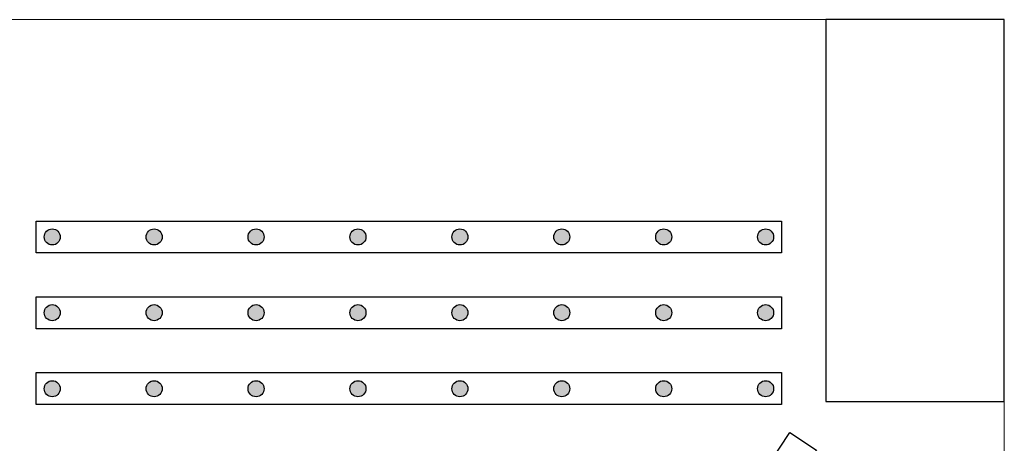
# Model space of a CAD drawing. Header units: millimetres. Extents: x 337 to 526, y -381 to -65.
# Tile 35 of 104: x 379.322 to 380.867, y -327.297 to -326.631. Entities that reach past the tile are written whole.
import ezdxf

# ---------------------------------------------------------------- set-up
doc = ezdxf.new("R2010")
doc.units = ezdxf.units.MM
doc.header["$MEASUREMENT"] = 0
for name, color, linetype, lineweight in [('DT-Armadura positiva', 7, 'Continuous', 30), ('FO-Pilares', 152, 'Continuous', 30), ('FO-Vigas', 1, 'Continuous', 20)]:
    doc.layers.add(name, color=color, linetype=linetype, lineweight=lineweight)

msp = doc.modelspace()

# ---------------------------------------------------------------- hatches: boundary and pattern name
at = {"layer": 'DT-Armadura positiva', "linetype": 'Continuous', "ltscale": 0.2}
for points in [[(379.3852, -326.9723), (379.3852, -326.9712), (379.385, -326.9701), (379.3848, -326.9691), (379.3845, -326.968), (379.384, -326.967), (379.3835, -326.966), (379.3829, -326.9651), (379.3823, -326.9642), (379.3815, -326.9634), (379.3807, -326.9627), (379.3799, -326.962), (379.3789, -326.9614), (379.378, -326.9609), (379.3769, -326.9605), (379.3759, -326.9602), (379.3748, -326.9599), (379.3737, -326.9598), (379.3726, -326.9597), (379.3715, -326.9598), (379.3704, -326.9599), (379.3694, -326.9602), (379.3683, -326.9605), (379.3673, -326.9609), (379.3663, -326.9614), (379.3654, -326.962), (379.3645, -326.9627), (379.3637, -326.9634), (379.363, -326.9642), (379.3623, -326.9651), (379.3617, -326.966), (379.3612, -326.967), (379.3608, -326.968), (379.3605, -326.9691), (379.3602, -326.9701), (379.3601, -326.9712), (379.36, -326.9723), (379.3601, -326.9734), (379.3602, -326.9745), (379.3605, -326.9756), (379.3608, -326.9766), (379.3612, -326.9777), (379.3617, -326.9786), (379.3623, -326.9796), (379.363, -326.9804), (379.3637, -326.9812), (379.3645, -326.982), (379.3654, -326.9827), (379.3663, -326.9832), (379.3673, -326.9838), (379.3683, -326.9842), (379.3694, -326.9845), (379.3704, -326.9847), (379.3715, -326.9849), (379.3726, -326.9849), (379.3737, -326.9849), (379.3748, -326.9847), (379.3759, -326.9845), (379.3769, -326.9842), (379.378, -326.9838), (379.3789, -326.9832), (379.3799, -326.9827), (379.3807, -326.982), (379.3815, -326.9812), (379.3823, -326.9804), (379.3829, -326.9796), (379.3835, -326.9786), (379.384, -326.9777), (379.3845, -326.9766), (379.3848, -326.9756), (379.385, -326.9745), (379.3852, -326.9734)], [(379.5452, -326.9723), (379.5452, -326.9712), (379.545, -326.9701), (379.5448, -326.9691), (379.5445, -326.968), (379.544, -326.967), (379.5435, -326.966), (379.5429, -326.9651), (379.5423, -326.9642), (379.5415, -326.9634), (379.5407, -326.9627), (379.5399, -326.962), (379.5389, -326.9614), (379.538, -326.9609), (379.5369, -326.9605), (379.5359, -326.9602), (379.5348, -326.9599), (379.5337, -326.9598), (379.5326, -326.9597), (379.5315, -326.9598), (379.5304, -326.9599), (379.5294, -326.9602), (379.5283, -326.9605), (379.5273, -326.9609), (379.5263, -326.9614), (379.5254, -326.962), (379.5245, -326.9627), (379.5237, -326.9634), (379.523, -326.9642), (379.5223, -326.9651), (379.5217, -326.966), (379.5212, -326.967), (379.5208, -326.968), (379.5205, -326.9691), (379.5202, -326.9701), (379.5201, -326.9712), (379.52, -326.9723), (379.5201, -326.9734), (379.5202, -326.9745), (379.5205, -326.9756), (379.5208, -326.9766), (379.5212, -326.9777), (379.5217, -326.9786), (379.5223, -326.9796), (379.523, -326.9804), (379.5237, -326.9812), (379.5245, -326.982), (379.5254, -326.9827), (379.5263, -326.9832), (379.5273, -326.9838), (379.5283, -326.9842), (379.5294, -326.9845), (379.5304, -326.9847), (379.5315, -326.9849), (379.5326, -326.9849), (379.5337, -326.9849), (379.5348, -326.9847), (379.5359, -326.9845), (379.5369, -326.9842), (379.538, -326.9838), (379.5389, -326.9832), (379.5399, -326.9827), (379.5407, -326.982), (379.5415, -326.9812), (379.5423, -326.9804), (379.5429, -326.9796), (379.5435, -326.9786), (379.544, -326.9777), (379.5445, -326.9766), (379.5448, -326.9756), (379.545, -326.9745), (379.5452, -326.9734)], [(379.7052, -326.9723), (379.7052, -326.9712), (379.705, -326.9701), (379.7048, -326.9691), (379.7045, -326.968), (379.704, -326.967), (379.7035, -326.966), (379.7029, -326.9651), (379.7023, -326.9642), (379.7015, -326.9634), (379.7007, -326.9627), (379.6999, -326.962), (379.6989, -326.9614), (379.698, -326.9609), (379.6969, -326.9605), (379.6959, -326.9602), (379.6948, -326.9599), (379.6937, -326.9598), (379.6926, -326.9597), (379.6915, -326.9598), (379.6904, -326.9599), (379.6894, -326.9602), (379.6883, -326.9605), (379.6873, -326.9609), (379.6863, -326.9614), (379.6854, -326.962), (379.6845, -326.9627), (379.6837, -326.9634), (379.683, -326.9642), (379.6823, -326.9651), (379.6817, -326.966), (379.6812, -326.967), (379.6808, -326.968), (379.6805, -326.9691), (379.6802, -326.9701), (379.6801, -326.9712), (379.68, -326.9723), (379.6801, -326.9734), (379.6802, -326.9745), (379.6805, -326.9756), (379.6808, -326.9766), (379.6812, -326.9777), (379.6817, -326.9786), (379.6823, -326.9796), (379.683, -326.9804), (379.6837, -326.9812), (379.6845, -326.982), (379.6854, -326.9827), (379.6863, -326.9832), (379.6873, -326.9838), (379.6883, -326.9842), (379.6894, -326.9845), (379.6904, -326.9847), (379.6915, -326.9849), (379.6926, -326.9849), (379.6937, -326.9849), (379.6948, -326.9847), (379.6959, -326.9845), (379.6969, -326.9842), (379.698, -326.9838), (379.6989, -326.9832), (379.6999, -326.9827), (379.7007, -326.982), (379.7015, -326.9812), (379.7023, -326.9804), (379.7029, -326.9796), (379.7035, -326.9786), (379.704, -326.9777), (379.7045, -326.9766), (379.7048, -326.9756), (379.705, -326.9745), (379.7052, -326.9734)], [(379.8652, -326.9723), (379.8652, -326.9712), (379.865, -326.9701), (379.8648, -326.9691), (379.8645, -326.968), (379.864, -326.967), (379.8635, -326.966), (379.8629, -326.9651), (379.8623, -326.9642), (379.8615, -326.9634), (379.8607, -326.9627), (379.8599, -326.962), (379.8589, -326.9614), (379.858, -326.9609), (379.8569, -326.9605), (379.8559, -326.9602), (379.8548, -326.9599), (379.8537, -326.9598), (379.8526, -326.9597), (379.8515, -326.9598), (379.8504, -326.9599), (379.8494, -326.9602), (379.8483, -326.9605), (379.8473, -326.9609), (379.8463, -326.9614), (379.8454, -326.962), (379.8445, -326.9627), (379.8437, -326.9634), (379.843, -326.9642), (379.8423, -326.9651), (379.8417, -326.966), (379.8412, -326.967), (379.8408, -326.968), (379.8405, -326.9691), (379.8402, -326.9701), (379.8401, -326.9712), (379.84, -326.9723), (379.8401, -326.9734), (379.8402, -326.9745), (379.8405, -326.9756), (379.8408, -326.9766), (379.8412, -326.9777), (379.8417, -326.9786), (379.8423, -326.9796), (379.843, -326.9804), (379.8437, -326.9812), (379.8445, -326.982), (379.8454, -326.9827), (379.8463, -326.9832), (379.8473, -326.9838), (379.8483, -326.9842), (379.8494, -326.9845), (379.8504, -326.9847), (379.8515, -326.9849), (379.8526, -326.9849), (379.8537, -326.9849), (379.8548, -326.9847), (379.8559, -326.9845), (379.8569, -326.9842), (379.858, -326.9838), (379.8589, -326.9832), (379.8599, -326.9827), (379.8607, -326.982), (379.8615, -326.9812), (379.8623, -326.9804), (379.8629, -326.9796), (379.8635, -326.9786), (379.864, -326.9777), (379.8645, -326.9766), (379.8648, -326.9756), (379.865, -326.9745), (379.8652, -326.9734)], [(380.0252, -326.9723), (380.0252, -326.9712), (380.025, -326.9701), (380.0248, -326.9691), (380.0245, -326.968), (380.024, -326.967), (380.0235, -326.966), (380.0229, -326.9651), (380.0223, -326.9642), (380.0215, -326.9634), (380.0207, -326.9627), (380.0199, -326.962), (380.0189, -326.9614), (380.018, -326.9609), (380.0169, -326.9605), (380.0159, -326.9602), (380.0148, -326.9599), (380.0137, -326.9598), (380.0126, -326.9597), (380.0115, -326.9598), (380.0104, -326.9599), (380.0094, -326.9602), (380.0083, -326.9605), (380.0073, -326.9609), (380.0063, -326.9614), (380.0054, -326.962), (380.0045, -326.9627), (380.0037, -326.9634), (380.003, -326.9642), (380.0023, -326.9651), (380.0017, -326.966), (380.0012, -326.967), (380.0008, -326.968), (380.0005, -326.9691), (380.0002, -326.9701), (380.0001, -326.9712), (380, -326.9723), (380.0001, -326.9734), (380.0002, -326.9745), (380.0005, -326.9756), (380.0008, -326.9766), (380.0012, -326.9777), (380.0017, -326.9786), (380.0023, -326.9796), (380.003, -326.9804), (380.0037, -326.9812), (380.0045, -326.982), (380.0054, -326.9827), (380.0063, -326.9832), (380.0073, -326.9838), (380.0083, -326.9842), (380.0094, -326.9845), (380.0104, -326.9847), (380.0115, -326.9849), (380.0126, -326.9849), (380.0137, -326.9849), (380.0148, -326.9847), (380.0159, -326.9845), (380.0169, -326.9842), (380.018, -326.9838), (380.0189, -326.9832), (380.0199, -326.9827), (380.0207, -326.982), (380.0215, -326.9812), (380.0223, -326.9804), (380.0229, -326.9796), (380.0235, -326.9786), (380.024, -326.9777), (380.0245, -326.9766), (380.0248, -326.9756), (380.025, -326.9745), (380.0252, -326.9734)], [(380.1852, -326.9723), (380.1852, -326.9712), (380.185, -326.9701), (380.1848, -326.9691), (380.1845, -326.968), (380.184, -326.967), (380.1835, -326.966), (380.1829, -326.9651), (380.1823, -326.9642), (380.1815, -326.9634), (380.1807, -326.9627), (380.1799, -326.962), (380.1789, -326.9614), (380.178, -326.9609), (380.1769, -326.9605), (380.1759, -326.9602), (380.1748, -326.9599), (380.1737, -326.9598), (380.1726, -326.9597), (380.1715, -326.9598), (380.1704, -326.9599), (380.1694, -326.9602), (380.1683, -326.9605), (380.1673, -326.9609), (380.1663, -326.9614), (380.1654, -326.962), (380.1645, -326.9627), (380.1637, -326.9634), (380.163, -326.9642), (380.1623, -326.9651), (380.1617, -326.966), (380.1612, -326.967), (380.1608, -326.968), (380.1605, -326.9691), (380.1602, -326.9701), (380.1601, -326.9712), (380.16, -326.9723), (380.1601, -326.9734), (380.1602, -326.9745), (380.1605, -326.9756), (380.1608, -326.9766), (380.1612, -326.9777), (380.1617, -326.9786), (380.1623, -326.9796), (380.163, -326.9804), (380.1637, -326.9812), (380.1645, -326.982), (380.1654, -326.9827), (380.1663, -326.9832), (380.1673, -326.9838), (380.1683, -326.9842), (380.1694, -326.9845), (380.1704, -326.9847), (380.1715, -326.9849), (380.1726, -326.9849), (380.1737, -326.9849), (380.1748, -326.9847), (380.1759, -326.9845), (380.1769, -326.9842), (380.178, -326.9838), (380.1789, -326.9832), (380.1799, -326.9827), (380.1807, -326.982), (380.1815, -326.9812), (380.1823, -326.9804), (380.1829, -326.9796), (380.1835, -326.9786), (380.184, -326.9777), (380.1845, -326.9766), (380.1848, -326.9756), (380.185, -326.9745), (380.1852, -326.9734)], [(380.3452, -326.9723), (380.3452, -326.9712), (380.345, -326.9701), (380.3448, -326.9691), (380.3445, -326.968), (380.344, -326.967), (380.3435, -326.966), (380.3429, -326.9651), (380.3423, -326.9642), (380.3415, -326.9634), (380.3407, -326.9627), (380.3399, -326.962), (380.3389, -326.9614), (380.338, -326.9609), (380.3369, -326.9605), (380.3359, -326.9602), (380.3348, -326.9599), (380.3337, -326.9598), (380.3326, -326.9597), (380.3315, -326.9598), (380.3304, -326.9599), (380.3294, -326.9602), (380.3283, -326.9605), (380.3273, -326.9609), (380.3263, -326.9614), (380.3254, -326.962), (380.3245, -326.9627), (380.3237, -326.9634), (380.323, -326.9642), (380.3223, -326.9651), (380.3217, -326.966), (380.3212, -326.967), (380.3208, -326.968), (380.3205, -326.9691), (380.3202, -326.9701), (380.3201, -326.9712), (380.32, -326.9723), (380.3201, -326.9734), (380.3202, -326.9745), (380.3205, -326.9756), (380.3208, -326.9766), (380.3212, -326.9777), (380.3217, -326.9786), (380.3223, -326.9796), (380.323, -326.9804), (380.3237, -326.9812), (380.3245, -326.982), (380.3254, -326.9827), (380.3263, -326.9832), (380.3273, -326.9838), (380.3283, -326.9842), (380.3294, -326.9845), (380.3304, -326.9847), (380.3315, -326.9849), (380.3326, -326.9849), (380.3337, -326.9849), (380.3348, -326.9847), (380.3359, -326.9845), (380.3369, -326.9842), (380.338, -326.9838), (380.3389, -326.9832), (380.3399, -326.9827), (380.3407, -326.982), (380.3415, -326.9812), (380.3423, -326.9804), (380.3429, -326.9796), (380.3435, -326.9786), (380.344, -326.9777), (380.3445, -326.9766), (380.3448, -326.9756), (380.345, -326.9745), (380.3452, -326.9734)], [(380.5052, -326.9723), (380.5052, -326.9712), (380.505, -326.9701), (380.5048, -326.9691), (380.5045, -326.968), (380.504, -326.967), (380.5035, -326.966), (380.5029, -326.9651), (380.5023, -326.9642), (380.5015, -326.9634), (380.5007, -326.9627), (380.4999, -326.962), (380.4989, -326.9614), (380.498, -326.9609), (380.4969, -326.9605), (380.4959, -326.9602), (380.4948, -326.9599), (380.4937, -326.9598), (380.4926, -326.9597), (380.4915, -326.9598), (380.4904, -326.9599), (380.4894, -326.9602), (380.4883, -326.9605), (380.4873, -326.9609), (380.4863, -326.9614), (380.4854, -326.962), (380.4845, -326.9627), (380.4837, -326.9634), (380.483, -326.9642), (380.4823, -326.9651), (380.4817, -326.966), (380.4812, -326.967), (380.4808, -326.968), (380.4805, -326.9691), (380.4802, -326.9701), (380.4801, -326.9712), (380.48, -326.9723), (380.4801, -326.9734), (380.4802, -326.9745), (380.4805, -326.9756), (380.4808, -326.9766), (380.4812, -326.9777), (380.4817, -326.9786), (380.4823, -326.9796), (380.483, -326.9804), (380.4837, -326.9812), (380.4845, -326.982), (380.4854, -326.9827), (380.4863, -326.9832), (380.4873, -326.9838), (380.4883, -326.9842), (380.4894, -326.9845), (380.4904, -326.9847), (380.4915, -326.9849), (380.4926, -326.9849), (380.4937, -326.9849), (380.4948, -326.9847), (380.4959, -326.9845), (380.4969, -326.9842), (380.498, -326.9838), (380.4989, -326.9832), (380.4999, -326.9827), (380.5007, -326.982), (380.5015, -326.9812), (380.5023, -326.9804), (380.5029, -326.9796), (380.5035, -326.9786), (380.504, -326.9777), (380.5045, -326.9766), (380.5048, -326.9756), (380.505, -326.9745), (380.5052, -326.9734)], [(379.3852, -327.0913), (379.3852, -327.0902), (379.385, -327.0891), (379.3848, -327.0881), (379.3845, -327.087), (379.384, -327.086), (379.3835, -327.085), (379.3829, -327.0841), (379.3823, -327.0832), (379.3815, -327.0824), (379.3807, -327.0817), (379.3799, -327.081), (379.3789, -327.0804), (379.378, -327.0799), (379.3769, -327.0795), (379.3759, -327.0792), (379.3748, -327.0789), (379.3737, -327.0788), (379.3726, -327.0787), (379.3715, -327.0788), (379.3704, -327.0789), (379.3694, -327.0792), (379.3683, -327.0795), (379.3673, -327.0799), (379.3663, -327.0804), (379.3654, -327.081), (379.3645, -327.0817), (379.3637, -327.0824), (379.363, -327.0832), (379.3623, -327.0841), (379.3617, -327.085), (379.3612, -327.086), (379.3608, -327.087), (379.3605, -327.0881), (379.3602, -327.0891), (379.3601, -327.0902), (379.36, -327.0913), (379.3601, -327.0924), (379.3602, -327.0935), (379.3605, -327.0946), (379.3608, -327.0956), (379.3612, -327.0967), (379.3617, -327.0976), (379.3623, -327.0986), (379.363, -327.0994), (379.3637, -327.1002), (379.3645, -327.101), (379.3654, -327.1017), (379.3663, -327.1022), (379.3673, -327.1028), (379.3683, -327.1032), (379.3694, -327.1035), (379.3704, -327.1037), (379.3715, -327.1039), (379.3726, -327.1039), (379.3737, -327.1039), (379.3748, -327.1037), (379.3759, -327.1035), (379.3769, -327.1032), (379.378, -327.1028), (379.3789, -327.1022), (379.3799, -327.1017), (379.3807, -327.101), (379.3815, -327.1002), (379.3823, -327.0994), (379.3829, -327.0986), (379.3835, -327.0976), (379.384, -327.0967), (379.3845, -327.0956), (379.3848, -327.0946), (379.385, -327.0935), (379.3852, -327.0924)], [(379.5452, -327.0913), (379.5452, -327.0902), (379.545, -327.0891), (379.5448, -327.0881), (379.5445, -327.087), (379.544, -327.086), (379.5435, -327.085), (379.5429, -327.0841), (379.5423, -327.0832), (379.5415, -327.0824), (379.5407, -327.0817), (379.5399, -327.081), (379.5389, -327.0804), (379.538, -327.0799), (379.5369, -327.0795), (379.5359, -327.0792), (379.5348, -327.0789), (379.5337, -327.0788), (379.5326, -327.0787), (379.5315, -327.0788), (379.5304, -327.0789), (379.5294, -327.0792), (379.5283, -327.0795), (379.5273, -327.0799), (379.5263, -327.0804), (379.5254, -327.081), (379.5245, -327.0817), (379.5237, -327.0824), (379.523, -327.0832), (379.5223, -327.0841), (379.5217, -327.085), (379.5212, -327.086), (379.5208, -327.087), (379.5205, -327.0881), (379.5202, -327.0891), (379.5201, -327.0902), (379.52, -327.0913), (379.5201, -327.0924), (379.5202, -327.0935), (379.5205, -327.0946), (379.5208, -327.0956), (379.5212, -327.0967), (379.5217, -327.0976), (379.5223, -327.0986), (379.523, -327.0994), (379.5237, -327.1002), (379.5245, -327.101), (379.5254, -327.1017), (379.5263, -327.1022), (379.5273, -327.1028), (379.5283, -327.1032), (379.5294, -327.1035), (379.5304, -327.1037), (379.5315, -327.1039), (379.5326, -327.1039), (379.5337, -327.1039), (379.5348, -327.1037), (379.5359, -327.1035), (379.5369, -327.1032), (379.538, -327.1028), (379.5389, -327.1022), (379.5399, -327.1017), (379.5407, -327.101), (379.5415, -327.1002), (379.5423, -327.0994), (379.5429, -327.0986), (379.5435, -327.0976), (379.544, -327.0967), (379.5445, -327.0956), (379.5448, -327.0946), (379.545, -327.0935), (379.5452, -327.0924)], [(379.7052, -327.0913), (379.7052, -327.0902), (379.705, -327.0891), (379.7048, -327.0881), (379.7045, -327.087), (379.704, -327.086), (379.7035, -327.085), (379.7029, -327.0841), (379.7023, -327.0832), (379.7015, -327.0824), (379.7007, -327.0817), (379.6999, -327.081), (379.6989, -327.0804), (379.698, -327.0799), (379.6969, -327.0795), (379.6959, -327.0792), (379.6948, -327.0789), (379.6937, -327.0788), (379.6926, -327.0787), (379.6915, -327.0788), (379.6904, -327.0789), (379.6894, -327.0792), (379.6883, -327.0795), (379.6873, -327.0799), (379.6863, -327.0804), (379.6854, -327.081), (379.6845, -327.0817), (379.6837, -327.0824), (379.683, -327.0832), (379.6823, -327.0841), (379.6817, -327.085), (379.6812, -327.086), (379.6808, -327.087), (379.6805, -327.0881), (379.6802, -327.0891), (379.6801, -327.0902), (379.68, -327.0913), (379.6801, -327.0924), (379.6802, -327.0935), (379.6805, -327.0946), (379.6808, -327.0956), (379.6812, -327.0967), (379.6817, -327.0976), (379.6823, -327.0986), (379.683, -327.0994), (379.6837, -327.1002), (379.6845, -327.101), (379.6854, -327.1017), (379.6863, -327.1022), (379.6873, -327.1028), (379.6883, -327.1032), (379.6894, -327.1035), (379.6904, -327.1037), (379.6915, -327.1039), (379.6926, -327.1039), (379.6937, -327.1039), (379.6948, -327.1037), (379.6959, -327.1035), (379.6969, -327.1032), (379.698, -327.1028), (379.6989, -327.1022), (379.6999, -327.1017), (379.7007, -327.101), (379.7015, -327.1002), (379.7023, -327.0994), (379.7029, -327.0986), (379.7035, -327.0976), (379.704, -327.0967), (379.7045, -327.0956), (379.7048, -327.0946), (379.705, -327.0935), (379.7052, -327.0924)], [(379.8652, -327.0913), (379.8652, -327.0902), (379.865, -327.0891), (379.8648, -327.0881), (379.8645, -327.087), (379.864, -327.086), (379.8635, -327.085), (379.8629, -327.0841), (379.8623, -327.0832), (379.8615, -327.0824), (379.8607, -327.0817), (379.8599, -327.081), (379.8589, -327.0804), (379.858, -327.0799), (379.8569, -327.0795), (379.8559, -327.0792), (379.8548, -327.0789), (379.8537, -327.0788), (379.8526, -327.0787), (379.8515, -327.0788), (379.8504, -327.0789), (379.8494, -327.0792), (379.8483, -327.0795), (379.8473, -327.0799), (379.8463, -327.0804), (379.8454, -327.081), (379.8445, -327.0817), (379.8437, -327.0824), (379.843, -327.0832), (379.8423, -327.0841), (379.8417, -327.085), (379.8412, -327.086), (379.8408, -327.087), (379.8405, -327.0881), (379.8402, -327.0891), (379.8401, -327.0902), (379.84, -327.0913), (379.8401, -327.0924), (379.8402, -327.0935), (379.8405, -327.0946), (379.8408, -327.0956), (379.8412, -327.0967), (379.8417, -327.0976), (379.8423, -327.0986), (379.843, -327.0994), (379.8437, -327.1002), (379.8445, -327.101), (379.8454, -327.1017), (379.8463, -327.1022), (379.8473, -327.1028), (379.8483, -327.1032), (379.8494, -327.1035), (379.8504, -327.1037), (379.8515, -327.1039), (379.8526, -327.1039), (379.8537, -327.1039), (379.8548, -327.1037), (379.8559, -327.1035), (379.8569, -327.1032), (379.858, -327.1028), (379.8589, -327.1022), (379.8599, -327.1017), (379.8607, -327.101), (379.8615, -327.1002), (379.8623, -327.0994), (379.8629, -327.0986), (379.8635, -327.0976), (379.864, -327.0967), (379.8645, -327.0956), (379.8648, -327.0946), (379.865, -327.0935), (379.8652, -327.0924)], [(380.0252, -327.0913), (380.0252, -327.0902), (380.025, -327.0891), (380.0248, -327.0881), (380.0245, -327.087), (380.024, -327.086), (380.0235, -327.085), (380.0229, -327.0841), (380.0223, -327.0832), (380.0215, -327.0824), (380.0207, -327.0817), (380.0199, -327.081), (380.0189, -327.0804), (380.018, -327.0799), (380.0169, -327.0795), (380.0159, -327.0792), (380.0148, -327.0789), (380.0137, -327.0788), (380.0126, -327.0787), (380.0115, -327.0788), (380.0104, -327.0789), (380.0094, -327.0792), (380.0083, -327.0795), (380.0073, -327.0799), (380.0063, -327.0804), (380.0054, -327.081), (380.0045, -327.0817), (380.0037, -327.0824), (380.003, -327.0832), (380.0023, -327.0841), (380.0017, -327.085), (380.0012, -327.086), (380.0008, -327.087), (380.0005, -327.0881), (380.0002, -327.0891), (380.0001, -327.0902), (380, -327.0913), (380.0001, -327.0924), (380.0002, -327.0935), (380.0005, -327.0946), (380.0008, -327.0956), (380.0012, -327.0967), (380.0017, -327.0976), (380.0023, -327.0986), (380.003, -327.0994), (380.0037, -327.1002), (380.0045, -327.101), (380.0054, -327.1017), (380.0063, -327.1022), (380.0073, -327.1028), (380.0083, -327.1032), (380.0094, -327.1035), (380.0104, -327.1037), (380.0115, -327.1039), (380.0126, -327.1039), (380.0137, -327.1039), (380.0148, -327.1037), (380.0159, -327.1035), (380.0169, -327.1032), (380.018, -327.1028), (380.0189, -327.1022), (380.0199, -327.1017), (380.0207, -327.101), (380.0215, -327.1002), (380.0223, -327.0994), (380.0229, -327.0986), (380.0235, -327.0976), (380.024, -327.0967), (380.0245, -327.0956), (380.0248, -327.0946), (380.025, -327.0935), (380.0252, -327.0924)], [(380.1852, -327.0913), (380.1852, -327.0902), (380.185, -327.0891), (380.1848, -327.0881), (380.1845, -327.087), (380.184, -327.086), (380.1835, -327.085), (380.1829, -327.0841), (380.1823, -327.0832), (380.1815, -327.0824), (380.1807, -327.0817), (380.1799, -327.081), (380.1789, -327.0804), (380.178, -327.0799), (380.1769, -327.0795), (380.1759, -327.0792), (380.1748, -327.0789), (380.1737, -327.0788), (380.1726, -327.0787), (380.1715, -327.0788), (380.1704, -327.0789), (380.1694, -327.0792), (380.1683, -327.0795), (380.1673, -327.0799), (380.1663, -327.0804), (380.1654, -327.081), (380.1645, -327.0817), (380.1637, -327.0824), (380.163, -327.0832), (380.1623, -327.0841), (380.1617, -327.085), (380.1612, -327.086), (380.1608, -327.087), (380.1605, -327.0881), (380.1602, -327.0891), (380.1601, -327.0902), (380.16, -327.0913), (380.1601, -327.0924), (380.1602, -327.0935), (380.1605, -327.0946), (380.1608, -327.0956), (380.1612, -327.0967), (380.1617, -327.0976), (380.1623, -327.0986), (380.163, -327.0994), (380.1637, -327.1002), (380.1645, -327.101), (380.1654, -327.1017), (380.1663, -327.1022), (380.1673, -327.1028), (380.1683, -327.1032), (380.1694, -327.1035), (380.1704, -327.1037), (380.1715, -327.1039), (380.1726, -327.1039), (380.1737, -327.1039), (380.1748, -327.1037), (380.1759, -327.1035), (380.1769, -327.1032), (380.178, -327.1028), (380.1789, -327.1022), (380.1799, -327.1017), (380.1807, -327.101), (380.1815, -327.1002), (380.1823, -327.0994), (380.1829, -327.0986), (380.1835, -327.0976), (380.184, -327.0967), (380.1845, -327.0956), (380.1848, -327.0946), (380.185, -327.0935), (380.1852, -327.0924)], [(380.3452, -327.0913), (380.3452, -327.0902), (380.345, -327.0891), (380.3448, -327.0881), (380.3445, -327.087), (380.344, -327.086), (380.3435, -327.085), (380.3429, -327.0841), (380.3423, -327.0832), (380.3415, -327.0824), (380.3407, -327.0817), (380.3399, -327.081), (380.3389, -327.0804), (380.338, -327.0799), (380.3369, -327.0795), (380.3359, -327.0792), (380.3348, -327.0789), (380.3337, -327.0788), (380.3326, -327.0787), (380.3315, -327.0788), (380.3304, -327.0789), (380.3294, -327.0792), (380.3283, -327.0795), (380.3273, -327.0799), (380.3263, -327.0804), (380.3254, -327.081), (380.3245, -327.0817), (380.3237, -327.0824), (380.323, -327.0832), (380.3223, -327.0841), (380.3217, -327.085), (380.3212, -327.086), (380.3208, -327.087), (380.3205, -327.0881), (380.3202, -327.0891), (380.3201, -327.0902), (380.32, -327.0913), (380.3201, -327.0924), (380.3202, -327.0935), (380.3205, -327.0946), (380.3208, -327.0956), (380.3212, -327.0967), (380.3217, -327.0976), (380.3223, -327.0986), (380.323, -327.0994), (380.3237, -327.1002), (380.3245, -327.101), (380.3254, -327.1017), (380.3263, -327.1022), (380.3273, -327.1028), (380.3283, -327.1032), (380.3294, -327.1035), (380.3304, -327.1037), (380.3315, -327.1039), (380.3326, -327.1039), (380.3337, -327.1039), (380.3348, -327.1037), (380.3359, -327.1035), (380.3369, -327.1032), (380.338, -327.1028), (380.3389, -327.1022), (380.3399, -327.1017), (380.3407, -327.101), (380.3415, -327.1002), (380.3423, -327.0994), (380.3429, -327.0986), (380.3435, -327.0976), (380.344, -327.0967), (380.3445, -327.0956), (380.3448, -327.0946), (380.345, -327.0935), (380.3452, -327.0924)], [(380.5052, -327.0913), (380.5052, -327.0902), (380.505, -327.0891), (380.5048, -327.0881), (380.5045, -327.087), (380.504, -327.086), (380.5035, -327.085), (380.5029, -327.0841), (380.5023, -327.0832), (380.5015, -327.0824), (380.5007, -327.0817), (380.4999, -327.081), (380.4989, -327.0804), (380.498, -327.0799), (380.4969, -327.0795), (380.4959, -327.0792), (380.4948, -327.0789), (380.4937, -327.0788), (380.4926, -327.0787), (380.4915, -327.0788), (380.4904, -327.0789), (380.4894, -327.0792), (380.4883, -327.0795), (380.4873, -327.0799), (380.4863, -327.0804), (380.4854, -327.081), (380.4845, -327.0817), (380.4837, -327.0824), (380.483, -327.0832), (380.4823, -327.0841), (380.4817, -327.085), (380.4812, -327.086), (380.4808, -327.087), (380.4805, -327.0881), (380.4802, -327.0891), (380.4801, -327.0902), (380.48, -327.0913), (380.4801, -327.0924), (380.4802, -327.0935), (380.4805, -327.0946), (380.4808, -327.0956), (380.4812, -327.0967), (380.4817, -327.0976), (380.4823, -327.0986), (380.483, -327.0994), (380.4837, -327.1002), (380.4845, -327.101), (380.4854, -327.1017), (380.4863, -327.1022), (380.4873, -327.1028), (380.4883, -327.1032), (380.4894, -327.1035), (380.4904, -327.1037), (380.4915, -327.1039), (380.4926, -327.1039), (380.4937, -327.1039), (380.4948, -327.1037), (380.4959, -327.1035), (380.4969, -327.1032), (380.498, -327.1028), (380.4989, -327.1022), (380.4999, -327.1017), (380.5007, -327.101), (380.5015, -327.1002), (380.5023, -327.0994), (380.5029, -327.0986), (380.5035, -327.0976), (380.504, -327.0967), (380.5045, -327.0956), (380.5048, -327.0946), (380.505, -327.0935), (380.5052, -327.0924)], [(379.3852, -327.2108), (379.3852, -327.2097), (379.385, -327.2086), (379.3848, -327.2075), (379.3845, -327.2064), (379.384, -327.2054), (379.3835, -327.2045), (379.3829, -327.2035), (379.3823, -327.2027), (379.3815, -327.2018), (379.3807, -327.2011), (379.3799, -327.2004), (379.3789, -327.1998), (379.378, -327.1993), (379.3769, -327.1989), (379.3759, -327.1986), (379.3748, -327.1983), (379.3737, -327.1982), (379.3726, -327.1982), (379.3715, -327.1982), (379.3704, -327.1983), (379.3694, -327.1986), (379.3683, -327.1989), (379.3673, -327.1993), (379.3663, -327.1998), (379.3654, -327.2004), (379.3645, -327.2011), (379.3637, -327.2018), (379.363, -327.2027), (379.3623, -327.2035), (379.3617, -327.2045), (379.3612, -327.2054), (379.3608, -327.2064), (379.3605, -327.2075), (379.3602, -327.2086), (379.3601, -327.2097), (379.36, -327.2108), (379.3601, -327.2118), (379.3602, -327.2129), (379.3605, -327.214), (379.3608, -327.2151), (379.3612, -327.2161), (379.3617, -327.2171), (379.3623, -327.218), (379.363, -327.2189), (379.3637, -327.2197), (379.3645, -327.2204), (379.3654, -327.2211), (379.3663, -327.2217), (379.3673, -327.2222), (379.3683, -327.2226), (379.3694, -327.2229), (379.3704, -327.2232), (379.3715, -327.2233), (379.3726, -327.2234), (379.3737, -327.2233), (379.3748, -327.2232), (379.3759, -327.2229), (379.3769, -327.2226), (379.378, -327.2222), (379.3789, -327.2217), (379.3799, -327.2211), (379.3807, -327.2204), (379.3815, -327.2197), (379.3823, -327.2189), (379.3829, -327.218), (379.3835, -327.2171), (379.384, -327.2161), (379.3845, -327.2151), (379.3848, -327.214), (379.385, -327.2129), (379.3852, -327.2118)], [(379.5452, -327.2108), (379.5452, -327.2097), (379.545, -327.2086), (379.5448, -327.2075), (379.5445, -327.2064), (379.544, -327.2054), (379.5435, -327.2045), (379.5429, -327.2035), (379.5423, -327.2027), (379.5415, -327.2018), (379.5407, -327.2011), (379.5399, -327.2004), (379.5389, -327.1998), (379.538, -327.1993), (379.5369, -327.1989), (379.5359, -327.1986), (379.5348, -327.1983), (379.5337, -327.1982), (379.5326, -327.1982), (379.5315, -327.1982), (379.5304, -327.1983), (379.5294, -327.1986), (379.5283, -327.1989), (379.5273, -327.1993), (379.5263, -327.1998), (379.5254, -327.2004), (379.5245, -327.2011), (379.5237, -327.2018), (379.523, -327.2027), (379.5223, -327.2035), (379.5217, -327.2045), (379.5212, -327.2054), (379.5208, -327.2064), (379.5205, -327.2075), (379.5202, -327.2086), (379.5201, -327.2097), (379.52, -327.2108), (379.5201, -327.2118), (379.5202, -327.2129), (379.5205, -327.214), (379.5208, -327.2151), (379.5212, -327.2161), (379.5217, -327.2171), (379.5223, -327.218), (379.523, -327.2189), (379.5237, -327.2197), (379.5245, -327.2204), (379.5254, -327.2211), (379.5263, -327.2217), (379.5273, -327.2222), (379.5283, -327.2226), (379.5294, -327.2229), (379.5304, -327.2232), (379.5315, -327.2233), (379.5326, -327.2234), (379.5337, -327.2233), (379.5348, -327.2232), (379.5359, -327.2229), (379.5369, -327.2226), (379.538, -327.2222), (379.5389, -327.2217), (379.5399, -327.2211), (379.5407, -327.2204), (379.5415, -327.2197), (379.5423, -327.2189), (379.5429, -327.218), (379.5435, -327.2171), (379.544, -327.2161), (379.5445, -327.2151), (379.5448, -327.214), (379.545, -327.2129), (379.5452, -327.2118)], [(379.7052, -327.2108), (379.7052, -327.2097), (379.705, -327.2086), (379.7048, -327.2075), (379.7045, -327.2064), (379.704, -327.2054), (379.7035, -327.2045), (379.7029, -327.2035), (379.7023, -327.2027), (379.7015, -327.2018), (379.7007, -327.2011), (379.6999, -327.2004), (379.6989, -327.1998), (379.698, -327.1993), (379.6969, -327.1989), (379.6959, -327.1986), (379.6948, -327.1983), (379.6937, -327.1982), (379.6926, -327.1982), (379.6915, -327.1982), (379.6904, -327.1983), (379.6894, -327.1986), (379.6883, -327.1989), (379.6873, -327.1993), (379.6863, -327.1998), (379.6854, -327.2004), (379.6845, -327.2011), (379.6837, -327.2018), (379.683, -327.2027), (379.6823, -327.2035), (379.6817, -327.2045), (379.6812, -327.2054), (379.6808, -327.2064), (379.6805, -327.2075), (379.6802, -327.2086), (379.6801, -327.2097), (379.68, -327.2108), (379.6801, -327.2118), (379.6802, -327.2129), (379.6805, -327.214), (379.6808, -327.2151), (379.6812, -327.2161), (379.6817, -327.2171), (379.6823, -327.218), (379.683, -327.2189), (379.6837, -327.2197), (379.6845, -327.2204), (379.6854, -327.2211), (379.6863, -327.2217), (379.6873, -327.2222), (379.6883, -327.2226), (379.6894, -327.2229), (379.6904, -327.2232), (379.6915, -327.2233), (379.6926, -327.2234), (379.6937, -327.2233), (379.6948, -327.2232), (379.6959, -327.2229), (379.6969, -327.2226), (379.698, -327.2222), (379.6989, -327.2217), (379.6999, -327.2211), (379.7007, -327.2204), (379.7015, -327.2197), (379.7023, -327.2189), (379.7029, -327.218), (379.7035, -327.2171), (379.704, -327.2161), (379.7045, -327.2151), (379.7048, -327.214), (379.705, -327.2129), (379.7052, -327.2118)], [(379.8652, -327.2108), (379.8652, -327.2097), (379.865, -327.2086), (379.8648, -327.2075), (379.8645, -327.2064), (379.864, -327.2054), (379.8635, -327.2045), (379.8629, -327.2035), (379.8623, -327.2027), (379.8615, -327.2018), (379.8607, -327.2011), (379.8599, -327.2004), (379.8589, -327.1998), (379.858, -327.1993), (379.8569, -327.1989), (379.8559, -327.1986), (379.8548, -327.1983), (379.8537, -327.1982), (379.8526, -327.1982), (379.8515, -327.1982), (379.8504, -327.1983), (379.8494, -327.1986), (379.8483, -327.1989), (379.8473, -327.1993), (379.8463, -327.1998), (379.8454, -327.2004), (379.8445, -327.2011), (379.8437, -327.2018), (379.843, -327.2027), (379.8423, -327.2035), (379.8417, -327.2045), (379.8412, -327.2054), (379.8408, -327.2064), (379.8405, -327.2075), (379.8402, -327.2086), (379.8401, -327.2097), (379.84, -327.2108), (379.8401, -327.2118), (379.8402, -327.2129), (379.8405, -327.214), (379.8408, -327.2151), (379.8412, -327.2161), (379.8417, -327.2171), (379.8423, -327.218), (379.843, -327.2189), (379.8437, -327.2197), (379.8445, -327.2204), (379.8454, -327.2211), (379.8463, -327.2217), (379.8473, -327.2222), (379.8483, -327.2226), (379.8494, -327.2229), (379.8504, -327.2232), (379.8515, -327.2233), (379.8526, -327.2234), (379.8537, -327.2233), (379.8548, -327.2232), (379.8559, -327.2229), (379.8569, -327.2226), (379.858, -327.2222), (379.8589, -327.2217), (379.8599, -327.2211), (379.8607, -327.2204), (379.8615, -327.2197), (379.8623, -327.2189), (379.8629, -327.218), (379.8635, -327.2171), (379.864, -327.2161), (379.8645, -327.2151), (379.8648, -327.214), (379.865, -327.2129), (379.8652, -327.2118)], [(380.0252, -327.2108), (380.0252, -327.2097), (380.025, -327.2086), (380.0248, -327.2075), (380.0245, -327.2064), (380.024, -327.2054), (380.0235, -327.2045), (380.0229, -327.2035), (380.0223, -327.2027), (380.0215, -327.2018), (380.0207, -327.2011), (380.0199, -327.2004), (380.0189, -327.1998), (380.018, -327.1993), (380.0169, -327.1989), (380.0159, -327.1986), (380.0148, -327.1983), (380.0137, -327.1982), (380.0126, -327.1982), (380.0115, -327.1982), (380.0104, -327.1983), (380.0094, -327.1986), (380.0083, -327.1989), (380.0073, -327.1993), (380.0063, -327.1998), (380.0054, -327.2004), (380.0045, -327.2011), (380.0037, -327.2018), (380.003, -327.2027), (380.0023, -327.2035), (380.0017, -327.2045), (380.0012, -327.2054), (380.0008, -327.2064), (380.0005, -327.2075), (380.0002, -327.2086), (380.0001, -327.2097), (380, -327.2108), (380.0001, -327.2118), (380.0002, -327.2129), (380.0005, -327.214), (380.0008, -327.2151), (380.0012, -327.2161), (380.0017, -327.2171), (380.0023, -327.218), (380.003, -327.2189), (380.0037, -327.2197), (380.0045, -327.2204), (380.0054, -327.2211), (380.0063, -327.2217), (380.0073, -327.2222), (380.0083, -327.2226), (380.0094, -327.2229), (380.0104, -327.2232), (380.0115, -327.2233), (380.0126, -327.2234), (380.0137, -327.2233), (380.0148, -327.2232), (380.0159, -327.2229), (380.0169, -327.2226), (380.018, -327.2222), (380.0189, -327.2217), (380.0199, -327.2211), (380.0207, -327.2204), (380.0215, -327.2197), (380.0223, -327.2189), (380.0229, -327.218), (380.0235, -327.2171), (380.024, -327.2161), (380.0245, -327.2151), (380.0248, -327.214), (380.025, -327.2129), (380.0252, -327.2118)], [(380.1852, -327.2108), (380.1852, -327.2097), (380.185, -327.2086), (380.1848, -327.2075), (380.1845, -327.2064), (380.184, -327.2054), (380.1835, -327.2045), (380.1829, -327.2035), (380.1823, -327.2027), (380.1815, -327.2018), (380.1807, -327.2011), (380.1799, -327.2004), (380.1789, -327.1998), (380.178, -327.1993), (380.1769, -327.1989), (380.1759, -327.1986), (380.1748, -327.1983), (380.1737, -327.1982), (380.1726, -327.1982), (380.1715, -327.1982), (380.1704, -327.1983), (380.1694, -327.1986), (380.1683, -327.1989), (380.1673, -327.1993), (380.1663, -327.1998), (380.1654, -327.2004), (380.1645, -327.2011), (380.1637, -327.2018), (380.163, -327.2027), (380.1623, -327.2035), (380.1617, -327.2045), (380.1612, -327.2054), (380.1608, -327.2064), (380.1605, -327.2075), (380.1602, -327.2086), (380.1601, -327.2097), (380.16, -327.2108), (380.1601, -327.2118), (380.1602, -327.2129), (380.1605, -327.214), (380.1608, -327.2151), (380.1612, -327.2161), (380.1617, -327.2171), (380.1623, -327.218), (380.163, -327.2189), (380.1637, -327.2197), (380.1645, -327.2204), (380.1654, -327.2211), (380.1663, -327.2217), (380.1673, -327.2222), (380.1683, -327.2226), (380.1694, -327.2229), (380.1704, -327.2232), (380.1715, -327.2233), (380.1726, -327.2234), (380.1737, -327.2233), (380.1748, -327.2232), (380.1759, -327.2229), (380.1769, -327.2226), (380.178, -327.2222), (380.1789, -327.2217), (380.1799, -327.2211), (380.1807, -327.2204), (380.1815, -327.2197), (380.1823, -327.2189), (380.1829, -327.218), (380.1835, -327.2171), (380.184, -327.2161), (380.1845, -327.2151), (380.1848, -327.214), (380.185, -327.2129), (380.1852, -327.2118)], [(380.3452, -327.2108), (380.3452, -327.2097), (380.345, -327.2086), (380.3448, -327.2075), (380.3445, -327.2064), (380.344, -327.2054), (380.3435, -327.2045), (380.3429, -327.2035), (380.3423, -327.2027), (380.3415, -327.2018), (380.3407, -327.2011), (380.3399, -327.2004), (380.3389, -327.1998), (380.338, -327.1993), (380.3369, -327.1989), (380.3359, -327.1986), (380.3348, -327.1983), (380.3337, -327.1982), (380.3326, -327.1982), (380.3315, -327.1982), (380.3304, -327.1983), (380.3294, -327.1986), (380.3283, -327.1989), (380.3273, -327.1993), (380.3263, -327.1998), (380.3254, -327.2004), (380.3245, -327.2011), (380.3237, -327.2018), (380.323, -327.2027), (380.3223, -327.2035), (380.3217, -327.2045), (380.3212, -327.2054), (380.3208, -327.2064), (380.3205, -327.2075), (380.3202, -327.2086), (380.3201, -327.2097), (380.32, -327.2108), (380.3201, -327.2118), (380.3202, -327.2129), (380.3205, -327.214), (380.3208, -327.2151), (380.3212, -327.2161), (380.3217, -327.2171), (380.3223, -327.218), (380.323, -327.2189), (380.3237, -327.2197), (380.3245, -327.2204), (380.3254, -327.2211), (380.3263, -327.2217), (380.3273, -327.2222), (380.3283, -327.2226), (380.3294, -327.2229), (380.3304, -327.2232), (380.3315, -327.2233), (380.3326, -327.2234), (380.3337, -327.2233), (380.3348, -327.2232), (380.3359, -327.2229), (380.3369, -327.2226), (380.338, -327.2222), (380.3389, -327.2217), (380.3399, -327.2211), (380.3407, -327.2204), (380.3415, -327.2197), (380.3423, -327.2189), (380.3429, -327.218), (380.3435, -327.2171), (380.344, -327.2161), (380.3445, -327.2151), (380.3448, -327.214), (380.345, -327.2129), (380.3452, -327.2118)], [(380.5052, -327.2108), (380.5052, -327.2097), (380.505, -327.2086), (380.5048, -327.2075), (380.5045, -327.2064), (380.504, -327.2054), (380.5035, -327.2045), (380.5029, -327.2035), (380.5023, -327.2027), (380.5015, -327.2018), (380.5007, -327.2011), (380.4999, -327.2004), (380.4989, -327.1998), (380.498, -327.1993), (380.4969, -327.1989), (380.4959, -327.1986), (380.4948, -327.1983), (380.4937, -327.1982), (380.4926, -327.1982), (380.4915, -327.1982), (380.4904, -327.1983), (380.4894, -327.1986), (380.4883, -327.1989), (380.4873, -327.1993), (380.4863, -327.1998), (380.4854, -327.2004), (380.4845, -327.2011), (380.4837, -327.2018), (380.483, -327.2027), (380.4823, -327.2035), (380.4817, -327.2045), (380.4812, -327.2054), (380.4808, -327.2064), (380.4805, -327.2075), (380.4802, -327.2086), (380.4801, -327.2097), (380.48, -327.2108), (380.4801, -327.2118), (380.4802, -327.2129), (380.4805, -327.214), (380.4808, -327.2151), (380.4812, -327.2161), (380.4817, -327.2171), (380.4823, -327.218), (380.483, -327.2189), (380.4837, -327.2197), (380.4845, -327.2204), (380.4854, -327.2211), (380.4863, -327.2217), (380.4873, -327.2222), (380.4883, -327.2226), (380.4894, -327.2229), (380.4904, -327.2232), (380.4915, -327.2233), (380.4926, -327.2234), (380.4937, -327.2233), (380.4948, -327.2232), (380.4959, -327.2229), (380.4969, -327.2226), (380.498, -327.2222), (380.4989, -327.2217), (380.4999, -327.2211), (380.5007, -327.2204), (380.5015, -327.2197), (380.5023, -327.2189), (380.5029, -327.218), (380.5035, -327.2171), (380.504, -327.2161), (380.5045, -327.2151), (380.5048, -327.214), (380.505, -327.2129), (380.5052, -327.2118)]]:
    msp.add_hatch(color=256, dxfattribs=at).paths.add_polyline_path(points)

# ---------------------------------------------------------------- linework, layer by layer
at = {"layer": 'DT-Armadura positiva', "linetype": 'Continuous'}
for points in [[(380.5176, -326.9475), (380.5176, -326.9975), (379.3476, -326.9975), (379.3476, -326.9475), (380.5176, -326.9475)], [(380.5176, -327.0665), (380.5176, -327.1165), (379.3476, -327.1165), (379.3476, -327.0665), (380.5176, -327.0665)], [(380.5176, -327.1855), (380.5176, -327.2355), (379.3476, -327.2355), (379.3476, -327.1855), (380.5176, -327.1855)], [(380.5306, -327.2795), (380.5726, -327.3075), (379.9286, -328.2855), (379.8866, -328.2575), (380.5306, -327.2795)]]:
    msp.add_lwpolyline(points, close=True, dxfattribs=at)
for centre in [(379.3726, -326.9723), (379.5326, -326.9723), (379.6926, -326.9723), (379.8526, -326.9723), (380.0126, -326.9723), (380.1726, -326.9723), (380.3326, -326.9723), (380.4926, -326.9723), (379.3726, -327.0913), (379.5326, -327.0913), (379.6926, -327.0913), (379.8526, -327.0913), (380.0126, -327.0913), (380.1726, -327.0913), (380.3326, -327.0913), (380.4926, -327.0913), (379.3726, -327.2108), (379.5326, -327.2108), (379.6926, -327.2108), (379.8526, -327.2108), (380.0126, -327.2108), (380.1726, -327.2108), (380.3326, -327.2108), (380.4926, -327.2108)]:
    msp.add_circle(centre, 0.0126, dxfattribs=at)
at = {"layer": 'FO-Pilares'}
msp.add_lwpolyline([(380.8673, -326.6308), (380.7273, -326.6308), (380.5873, -326.6308), (380.5873, -326.9308), (380.5873, -327.2308), (380.7273, -327.2308), (380.8673, -327.2308), (380.8673, -326.9308), (380.8673, -326.6308)], close=True, dxfattribs=at)
at = {"layer": 'FO-Vigas'}
for p, q in [((372.7073, -326.6308), (380.5873, -326.6308)), ((380.8673, -331.7508), (380.8673, -326.9108))]:
    msp.add_line(p, q, dxfattribs=at)

doc.saveas('drawing.dxf')
